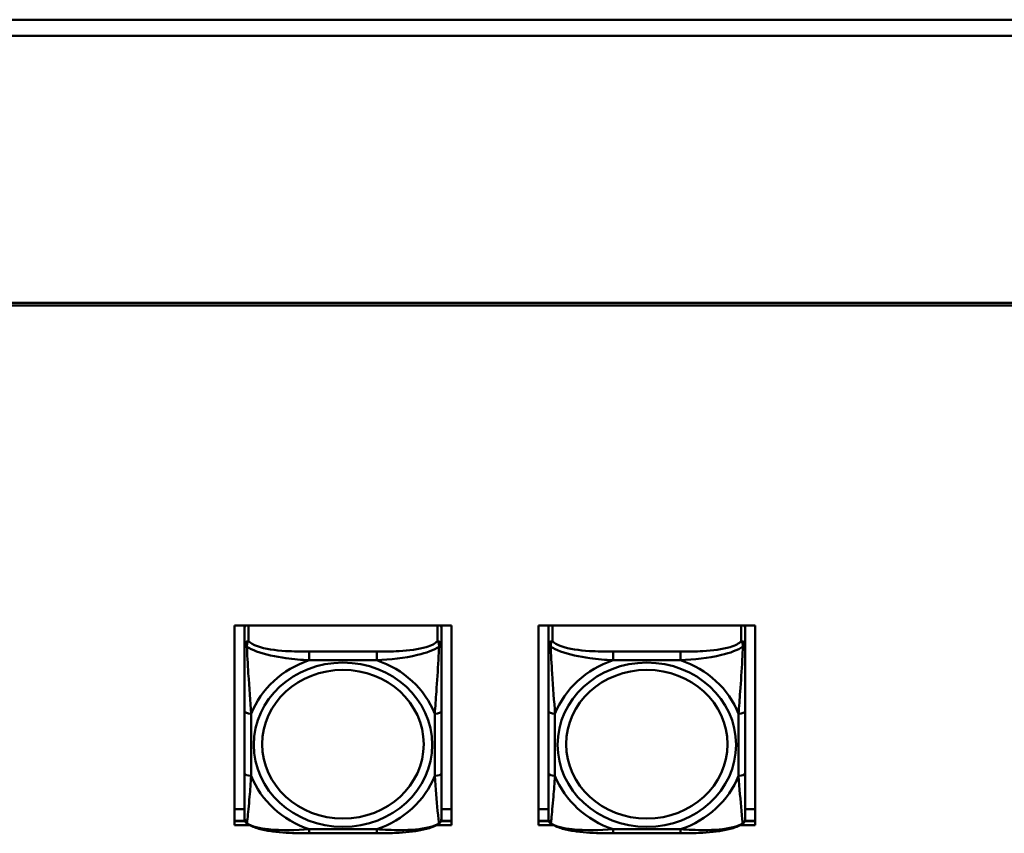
# Model space of a CAD drawing. Header units: inches. Extents: x 8.7 to 68.4, y -2.3 to 39.9.
# Tile 59 of 118: x 46.4 to 49.4, y 18.4 to 20.9. Entities that reach past the tile are written whole.
import ezdxf

# ---------------------------------------------------------------- set-up
doc = ezdxf.new("R2010")
doc.units = ezdxf.units.IN
doc.header["$MEASUREMENT"] = 0
doc.layers.add('Visible Edges(ROSSANSI)', color=7, linetype='Continuous', lineweight=50)
doc.layers.add('Visible Tangent Edges(ROSSANSI)', color=7, linetype='Continuous', lineweight=50)

msp = doc.modelspace()

# ---------------------------------------------------------------- linework, layer by layer
at = {"layer": 'Visible Edges(ROSSANSI)'}
for p, q in [((62.5574, 20.8649), (39.541, 20.8649)), ((62.5574, 20.8161), (39.541, 20.8161)), ((40.4676, 20.0148), (61.7381, 20.0148)), ((61.7281, 20.0068), (40.4776, 20.0068)), ((47.0666, 19.0464), (47.7172, 19.0464)), ((47.0666, 18.4474), (47.0666, 19.0464)), ((47.0966, 19.0464), (47.0966, 19.0453)), ((47.0966, 19.0399), (47.0966, 19.0453)), ((47.0966, 19.0399), (47.0966, 18.9887)), ((47.6872, 19.0453), (47.6872, 19.0464)), ((47.6872, 19.0453), (47.6872, 19.0399)), ((47.6872, 18.9887), (47.6872, 19.0399)), ((47.7172, 19.0464), (47.7172, 18.4474)), ((47.9786, 19.0464), (48.6292, 19.0464)), ((47.9786, 18.4474), (47.9786, 19.0464)), ((48.0086, 19.0464), (48.0086, 19.0453)), ((48.0086, 19.0399), (48.0086, 19.0453)), ((48.0086, 19.0399), (48.0086, 18.9887)), ((48.5992, 19.0453), (48.5992, 19.0464)), ((48.5992, 19.0453), (48.5992, 19.0399)), ((48.5992, 18.9887), (48.5992, 19.0399)), ((48.6292, 19.0464), (48.6292, 18.4474)), ((47.0966, 18.7891), (47.0966, 18.6028)), ((47.6872, 18.6028), (47.6872, 18.7891)), ((48.0086, 18.7891), (48.0086, 18.6028)), ((48.5992, 18.6028), (48.5992, 18.7891)), ((47.0666, 18.4953), (47.0966, 18.4953)), ((47.6872, 18.4953), (47.7172, 18.4953)), ((47.9786, 18.4953), (48.0086, 18.4953)), ((48.5992, 18.4953), (48.6292, 18.4953)), ((47.0666, 18.4602), (47.0976, 18.4602)), ((47.098, 18.4591), (47.0666, 18.4591)), ((47.1109, 18.4474), (47.0666, 18.4474)), ((47.7172, 18.4474), (47.6729, 18.4474)), ((47.7172, 18.4591), (47.6858, 18.4591)), ((47.6862, 18.4602), (47.7172, 18.4602)), ((47.9786, 18.4602), (48.0096, 18.4602)), ((48.01, 18.4591), (47.9786, 18.4591)), ((48.0229, 18.4474), (47.9786, 18.4474)), ((48.6292, 18.4474), (48.5849, 18.4474)), ((48.6292, 18.4591), (48.5978, 18.4591)), ((48.5982, 18.4602), (48.6292, 18.4602)), ((47.4931, 18.4225), (47.2908, 18.4225)), ((48.4051, 18.4225), (48.2028, 18.4225))]:
    msp.add_line(p, q, dxfattribs=at)
for centre, start, end in [((47.1163, 18.4663), 180, 198.3045), ((47.6675, 18.4663), 341.6955, 0), ((48.0283, 18.4663), 180, 198.3045), ((48.5795, 18.4663), 341.6955, 0)]:
    msp.add_arc(centre, 0.0197, start, end, dxfattribs=at)
for centre, major_axis, start_param, end_param in [((47.1025, 19.0453), (-0.00591, 0), 6.070995, 6.283185), ((47.1084, 19.0399), (-0.0118, 0), 5.633032, 6.283185), ((47.6754, 19.0399), (0.0118, 0), 0, 0.650154), ((47.6813, 19.0453), (0.00591, 0), 0, 0.21219), ((48.0145, 19.0453), (-0.00591, 0), 6.070995, 6.283185), ((48.0204, 19.0399), (-0.0118, 0), 5.633032, 6.283185), ((48.5874, 19.0399), (0.0118, 0), 0, 0.650154), ((48.5933, 19.0453), (0.00591, 0), 0, 0.21219)]:
    msp.add_ellipse(centre, major_axis=major_axis, ratio=0.920845, start_param=start_param, end_param=end_param, dxfattribs=at)
for points, knots in [([(47.0966, 18.9887), (47.0966, 18.9763), (47.0966, 18.9586), (47.0966, 18.9401), (47.0966, 18.9115), (47.0966, 18.8812), (47.0966, 18.8526), (47.0966, 18.8309), (47.0966, 18.8097), (47.0966, 18.7891)], [-0.7968224, -0.7968224, -0.7968224, -0.7968224, -0.6514613, -0.6514613, -0.6514613, -0.427691, -0.427691, -0.427691, -0.2569517, -0.2569517, -0.2569517, -0.2569517]), ([(47.6872, 18.7891), (47.6872, 18.8109), (47.6872, 18.8333), (47.6872, 18.8563), (47.6872, 18.8866), (47.6872, 18.9191), (47.6872, 18.9487), (47.6872, 18.964), (47.6872, 18.9782), (47.6872, 18.9887)], [0.2569537, 0.2569537, 0.2569537, 0.2569537, 0.4371919, 0.4371919, 0.4371919, 0.6739428, 0.6739428, 0.6739428, 0.7963818, 0.7963818, 0.7963818, 0.7963818]), ([(48.0086, 18.9887), (48.0086, 18.9763), (48.0086, 18.9586), (48.0086, 18.9401), (48.0086, 18.9115), (48.0086, 18.8812), (48.0086, 18.8526), (48.0086, 18.8309), (48.0086, 18.8097), (48.0086, 18.7891)], [-0.7968224, -0.7968224, -0.7968224, -0.7968224, -0.6514613, -0.6514613, -0.6514613, -0.427691, -0.427691, -0.427691, -0.2569517, -0.2569517, -0.2569517, -0.2569517]), ([(48.5992, 18.7891), (48.5992, 18.8109), (48.5992, 18.8333), (48.5992, 18.8563), (48.5992, 18.8866), (48.5992, 18.9191), (48.5992, 18.9487), (48.5992, 18.964), (48.5992, 18.9782), (48.5992, 18.9887)], [0.2569537, 0.2569537, 0.2569537, 0.2569537, 0.4371919, 0.4371919, 0.4371919, 0.6739428, 0.6739428, 0.6739428, 0.7963818, 0.7963818, 0.7963818, 0.7963818]), ([(47.0966, 18.6028), (47.0966, 18.581), (47.0966, 18.5593), (47.0966, 18.5393), (47.0966, 18.513), (47.0966, 18.4887), (47.0966, 18.4755), (47.0966, 18.4697), (47.0966, 18.4663), (47.0966, 18.4663)], [0.2569537, 0.2569537, 0.2569537, 0.2569537, 0.4371919, 0.4371919, 0.4371919, 0.6739428, 0.6739428, 0.6739428, 0.7768895, 0.7768895, 0.7768895, 0.7768895]), ([(47.6872, 18.4663), (47.6872, 18.4663), (47.6872, 18.4714), (47.6872, 18.4796), (47.6872, 18.4942), (47.6872, 18.5175), (47.6872, 18.5425), (47.6872, 18.5616), (47.6872, 18.5822), (47.6872, 18.6028)], [-0.7772577, -0.7772577, -0.7772577, -0.7772577, -0.6514613, -0.6514613, -0.6514613, -0.427691, -0.427691, -0.427691, -0.2569517, -0.2569517, -0.2569517, -0.2569517]), ([(48.0086, 18.6028), (48.0086, 18.581), (48.0086, 18.5593), (48.0086, 18.5393), (48.0086, 18.513), (48.0086, 18.4887), (48.0086, 18.4755), (48.0086, 18.4697), (48.0086, 18.4663), (48.0086, 18.4663)], [0.2569537, 0.2569537, 0.2569537, 0.2569537, 0.4371919, 0.4371919, 0.4371919, 0.6739428, 0.6739428, 0.6739428, 0.7768895, 0.7768895, 0.7768895, 0.7768895]), ([(48.5992, 18.4663), (48.5992, 18.4663), (48.5992, 18.4714), (48.5992, 18.4796), (48.5992, 18.4942), (48.5992, 18.5175), (48.5992, 18.5425), (48.5992, 18.5616), (48.5992, 18.5822), (48.5992, 18.6028)], [-0.7772577, -0.7772577, -0.7772577, -0.7772577, -0.6514613, -0.6514613, -0.6514613, -0.427691, -0.427691, -0.427691, -0.2569517, -0.2569517, -0.2569517, -0.2569517]), ([(47.1036, 18.4519), (47.103, 18.4524), (47.1024, 18.4529), (47.1013, 18.4539), (47.1008, 18.4544), (47.0999, 18.4555), (47.0995, 18.4561), (47.0988, 18.4573), (47.0985, 18.4578), (47.098, 18.459), (47.0978, 18.4595), (47.0976, 18.4601)], [0.00778279, 0.00778279, 0.00778279, 0.00778279, 0.01268581, 0.01268581, 0.01758884, 0.01758884, 0.02249186, 0.02249186, 0.02739489, 0.02739489, 0.03229791, 0.03229791, 0.03229791, 0.03229791]), ([(47.2908, 18.4225), (47.2776, 18.4225), (47.2642, 18.4226), (47.2375, 18.4233), (47.2242, 18.4239), (47.1977, 18.4259), (47.1845, 18.4274), (47.1587, 18.4315), (47.1463, 18.4341), (47.1232, 18.4412), (47.1127, 18.4455), (47.1036, 18.4519)], [0.2569517, 0.2569517, 0.2569517, 0.2569517, 0.3566171, 0.3566171, 0.4562825, 0.4562825, 0.5559479, 0.5559479, 0.6556133, 0.6556133, 0.7552787, 0.7552787, 0.7552787, 0.7552787]), ([(47.6802, 18.4519), (47.6729, 18.4467), (47.6645, 18.4429), (47.6442, 18.4358), (47.6321, 18.4329), (47.6067, 18.4283), (47.5935, 18.4267), (47.5672, 18.4244), (47.5538, 18.4236), (47.5271, 18.4227), (47.5137, 18.4225), (47.498, 18.4225), (47.4955, 18.4225), (47.4931, 18.4225)], [-0.7548595, -0.7548595, -0.7548595, -0.7548595, -0.6739618, -0.6739618, -0.5743807, -0.5743807, -0.4747996, -0.4747996, -0.3752184, -0.3752184, -0.2756373, -0.2756373, -0.2569537, -0.2569537, -0.2569537, -0.2569537]), ([(47.6802, 18.4519), (47.6809, 18.4524), (47.6814, 18.4529), (47.6825, 18.4539), (47.683, 18.4544), (47.6839, 18.4555), (47.6843, 18.4561), (47.685, 18.4573), (47.6853, 18.4578), (47.6858, 18.459), (47.686, 18.4595), (47.6862, 18.4601)], [0.00778279, 0.00778279, 0.00778279, 0.00778279, 0.01268581, 0.01268581, 0.01758884, 0.01758884, 0.02249186, 0.02249186, 0.02739489, 0.02739489, 0.03229791, 0.03229791, 0.03229791, 0.03229791]), ([(48.0156, 18.4519), (48.015, 18.4524), (48.0144, 18.4529), (48.0133, 18.4539), (48.0128, 18.4544), (48.0119, 18.4555), (48.0115, 18.4561), (48.0108, 18.4573), (48.0105, 18.4578), (48.01, 18.459), (48.0098, 18.4595), (48.0096, 18.4601)], [0.00778279, 0.00778279, 0.00778279, 0.00778279, 0.01268581, 0.01268581, 0.01758884, 0.01758884, 0.02249186, 0.02249186, 0.02739489, 0.02739489, 0.03229791, 0.03229791, 0.03229791, 0.03229791]), ([(48.2028, 18.4225), (48.1896, 18.4225), (48.1762, 18.4226), (48.1495, 18.4233), (48.1362, 18.4239), (48.1097, 18.4259), (48.0965, 18.4274), (48.0707, 18.4315), (48.0583, 18.4341), (48.0352, 18.4412), (48.0247, 18.4455), (48.0156, 18.4519)], [0.2569517, 0.2569517, 0.2569517, 0.2569517, 0.3566171, 0.3566171, 0.4562825, 0.4562825, 0.5559479, 0.5559479, 0.6556133, 0.6556133, 0.7552787, 0.7552787, 0.7552787, 0.7552787]), ([(48.5922, 18.4519), (48.5849, 18.4467), (48.5765, 18.4429), (48.5562, 18.4358), (48.5441, 18.4329), (48.5187, 18.4283), (48.5055, 18.4267), (48.4792, 18.4244), (48.4658, 18.4236), (48.4391, 18.4227), (48.4257, 18.4225), (48.41, 18.4225), (48.4075, 18.4225), (48.4051, 18.4225)], [-0.7548595, -0.7548595, -0.7548595, -0.7548595, -0.6739618, -0.6739618, -0.5743807, -0.5743807, -0.4747996, -0.4747996, -0.3752184, -0.3752184, -0.2756373, -0.2756373, -0.2569537, -0.2569537, -0.2569537, -0.2569537]), ([(48.5922, 18.4519), (48.5929, 18.4524), (48.5934, 18.4529), (48.5945, 18.4539), (48.595, 18.4544), (48.5959, 18.4555), (48.5963, 18.4561), (48.597, 18.4573), (48.5973, 18.4578), (48.5978, 18.459), (48.598, 18.4595), (48.5982, 18.4601)], [0.00778279, 0.00778279, 0.00778279, 0.00778279, 0.01268581, 0.01268581, 0.01758884, 0.01758884, 0.02249186, 0.02249186, 0.02739489, 0.02739489, 0.03229791, 0.03229791, 0.03229791, 0.03229791])]:
    msp.add_open_spline(points, degree=3, knots=knots, dxfattribs=at)
at = {"layer": 'Visible Tangent Edges(ROSSANSI)'}
for p, q in [((47.1084, 18.9996), (47.1084, 19.0464)), ((47.6754, 19.0464), (47.6754, 18.9996)), ((48.0204, 18.9996), (48.0204, 19.0464)), ((48.5874, 19.0464), (48.5874, 18.9996)), ((47.2908, 18.9678), (47.2908, 18.942)), ((47.4931, 18.9678), (47.2908, 18.9678)), ((47.4931, 18.9678), (47.4931, 18.942)), ((48.2028, 18.9678), (48.2028, 18.942)), ((48.4051, 18.9678), (48.2028, 18.9678)), ((48.4051, 18.9678), (48.4051, 18.942)), ((47.2908, 18.942), (47.4931, 18.942)), ((48.2028, 18.942), (48.4051, 18.942)), ((47.1163, 18.5951), (47.1163, 18.7814)), ((47.6675, 18.7814), (47.6675, 18.5951)), ((48.0283, 18.5951), (48.0283, 18.7814)), ((48.5795, 18.7814), (48.5795, 18.5951)), ((47.4931, 18.4345), (47.2908, 18.4345)), ((47.2908, 18.4225), (47.2908, 18.4345)), ((47.4931, 18.4225), (47.4931, 18.4345)), ((48.4051, 18.4345), (48.2028, 18.4345)), ((48.2028, 18.4225), (48.2028, 18.4345)), ((48.4051, 18.4225), (48.4051, 18.4345))]:
    msp.add_line(p, q, dxfattribs=at)
for centre, major_axis, ratio, start_param, end_param in [((47.1084, 18.9887), (-0.0118, 0), 0.920845, 4.712389, 6.283185), ((47.6754, 18.9887), (0.0118, 0), 0.920845, 0, 1.570796), ((48.0204, 18.9887), (-0.0118, 0), 0.920845, 4.712389, 6.283185), ((48.5874, 18.9887), (0.0118, 0), 0.920845, 0, 1.570796), ((47.3919, 18.6883), (-0.2936, 0), 0.920845, 5.064156, 5.931419), ((47.3919, 18.6883), (0.2936, 0), 0.920845, 0.351767, 1.21903), ((48.3039, 18.6883), (-0.2936, 0), 0.920845, 5.064156, 5.931419), ((48.3039, 18.6883), (0.2936, 0), 0.920845, 0.351767, 1.21903), ((47.1163, 18.7891), (-0.0197, 0), 0.389928, 0, 1.570796), ((47.6675, 18.7891), (0.0197, 0), 0.389928, 4.712389, 6.283185), ((48.0283, 18.7891), (-0.0197, 0), 0.389928, 0, 1.570796), ((48.5795, 18.7891), (0.0197, 0), 0.389928, 4.712389, 6.283185), ((47.1163, 18.6028), (-0.0197, 0), 0.389928, 0, 1.570796), ((47.3919, 18.6883), (-0.2936, 0), 0.920845, 0.351767, 1.21903), ((47.3919, 18.6883), (0.2936, 0), 0.920845, 5.064156, 5.931419), ((47.6675, 18.6028), (0.0197, 0), 0.389928, 4.712389, 6.283185), ((48.0283, 18.6028), (-0.0197, 0), 0.389928, 0, 1.570796), ((48.3039, 18.6883), (-0.2936, 0), 0.920845, 0.351767, 1.21903), ((48.3039, 18.6883), (0.2936, 0), 0.920845, 5.064156, 5.931419), ((48.5795, 18.6028), (0.0197, 0), 0.389928, 4.712389, 6.283185)]:
    msp.add_ellipse(centre, major_axis=major_axis, ratio=ratio, start_param=start_param, end_param=end_param, dxfattribs=at)
for centre, major_axis in [((47.3919, 18.6883), (-0.2678, 0)), ((48.3039, 18.6883), (-0.2678, 0)), ((47.3919, 18.6899), (-0.2424, 0)), ((48.3039, 18.6899), (-0.2424, 0))]:
    msp.add_ellipse(centre, major_axis=major_axis, ratio=0.920845, dxfattribs=at)
for points, knots in [([(47.0966, 18.9887), (47.0966, 18.9886), (47.0967, 18.9885), (47.097, 18.9883), (47.0971, 18.9881), (47.0975, 18.9878), (47.0977, 18.9877), (47.098, 18.9874), (47.0981, 18.9873), (47.0985, 18.987), (47.0989, 18.9868), (47.0998, 18.9861), (47.1004, 18.9856), (47.1019, 18.9846), (47.1026, 18.984), (47.1035, 18.9835)], [-0.0532704, -0.0532704, -0.0532704, -0.0532704, -0.04377373, -0.04377373, -0.03521335, -0.03521335, -0.02986312, -0.02986312, -0.02651922, -0.02651922, -0.01983142, -0.01983142, -0.00913095, -0.00913095, 0.00023197, 0.00023197, 0.00023197, 0.00023197]), ([(47.1035, 18.9835), (47.1035, 18.9848), (47.1035, 18.9861), (47.1037, 18.9886), (47.104, 18.9899), (47.1044, 18.9919), (47.1046, 18.9926), (47.1049, 18.9936), (47.105, 18.9939), (47.1053, 18.9947), (47.1056, 18.9952), (47.1061, 18.9964), (47.1065, 18.9971), (47.1074, 18.9984), (47.1079, 18.999), (47.1084, 18.9996)], [-0.00023197, -0.00023197, -0.00023197, -0.00023197, 0.00913095, 0.00913095, 0.01983142, 0.01983142, 0.02651922, 0.02651922, 0.02986312, 0.02986312, 0.03521335, 0.03521335, 0.04377373, 0.04377373, 0.0532704, 0.0532704, 0.0532704, 0.0532704]), ([(47.1035, 18.9835), (47.1111, 18.978), (47.1211, 18.9727), (47.1582, 18.9587), (47.1899, 18.9524), (47.2442, 18.9452), (47.2674, 18.9432), (47.2908, 18.942)], [-0.7478145, -0.7478145, -0.7478145, -0.7478145, -0.6493253, -0.6493253, -0.427691, -0.427691, -0.2569537, -0.2569537, -0.2569537, -0.2569537]), ([(47.1163, 18.7814), (47.1139, 18.8186), (47.1106, 18.8587), (47.106, 18.9305), (47.1044, 18.9602), (47.1035, 18.9835)], [0.2569517, 0.2569517, 0.2569517, 0.2569517, 0.5559983, 0.5559983, 0.7482818, 0.7482818, 0.7482818, 0.7482818]), ([(47.2908, 18.9678), (47.2671, 18.9678), (47.2431, 18.9682), (47.2197, 18.9697), (47.1891, 18.9717), (47.1582, 18.9758), (47.1349, 18.984), (47.1229, 18.9882), (47.1133, 18.9935), (47.1084, 18.9996)], [0.2569537, 0.2569537, 0.2569537, 0.2569537, 0.4371919, 0.4371919, 0.4371919, 0.6739428, 0.6739428, 0.6739428, 0.7963818, 0.7963818, 0.7963818, 0.7963818]), ([(47.6754, 18.9996), (47.6696, 18.9925), (47.6572, 18.9863), (47.6419, 18.9817), (47.6185, 18.9747), (47.5894, 18.9712), (47.5603, 18.9695), (47.5381, 18.9682), (47.5155, 18.9678), (47.4931, 18.9678)], [-0.7968224, -0.7968224, -0.7968224, -0.7968224, -0.6514613, -0.6514613, -0.6514613, -0.427691, -0.427691, -0.427691, -0.2569517, -0.2569517, -0.2569517, -0.2569517]), ([(47.4931, 18.942), (47.5335, 18.9442), (47.5759, 18.9483), (47.6416, 18.9639), (47.666, 18.9726), (47.6803, 18.9835)], [0.2569517, 0.2569517, 0.2569517, 0.2569517, 0.5559983, 0.5559983, 0.7482818, 0.7482818, 0.7482818, 0.7482818]), ([(47.6803, 18.9835), (47.6798, 18.9714), (47.6792, 18.9575), (47.6767, 18.9116), (47.6744, 18.8783), (47.6705, 18.8247), (47.6689, 18.8028), (47.6675, 18.7814)], [-0.7478145, -0.7478145, -0.7478145, -0.7478145, -0.6493253, -0.6493253, -0.427691, -0.427691, -0.2569537, -0.2569537, -0.2569537, -0.2569537]), ([(47.6754, 18.9996), (47.6759, 18.999), (47.6764, 18.9984), (47.6773, 18.9971), (47.6777, 18.9964), (47.6783, 18.9952), (47.6785, 18.9947), (47.6788, 18.9939), (47.6789, 18.9936), (47.6792, 18.9926), (47.6794, 18.9919), (47.6799, 18.9899), (47.6801, 18.9886), (47.6803, 18.9861), (47.6803, 18.9848), (47.6803, 18.9835)], [-0.0532704, -0.0532704, -0.0532704, -0.0532704, -0.04377373, -0.04377373, -0.03521335, -0.03521335, -0.02986312, -0.02986312, -0.02651922, -0.02651922, -0.01983142, -0.01983142, -0.00913095, -0.00913095, 0.00023197, 0.00023197, 0.00023197, 0.00023197]), ([(47.6803, 18.9835), (47.6812, 18.984), (47.6819, 18.9846), (47.6834, 18.9856), (47.684, 18.9861), (47.685, 18.9868), (47.6853, 18.987), (47.6857, 18.9873), (47.6858, 18.9874), (47.6861, 18.9877), (47.6863, 18.9878), (47.6867, 18.9881), (47.6869, 18.9883), (47.6871, 18.9885), (47.6872, 18.9886), (47.6872, 18.9887)], [-0.00023197, -0.00023197, -0.00023197, -0.00023197, 0.00913095, 0.00913095, 0.01983142, 0.01983142, 0.02651922, 0.02651922, 0.02986312, 0.02986312, 0.03521335, 0.03521335, 0.04377373, 0.04377373, 0.0532704, 0.0532704, 0.0532704, 0.0532704]), ([(48.0086, 18.9887), (48.0086, 18.9886), (48.0087, 18.9885), (48.009, 18.9883), (48.0091, 18.9881), (48.0095, 18.9878), (48.0097, 18.9877), (48.01, 18.9874), (48.0101, 18.9873), (48.0105, 18.987), (48.0109, 18.9868), (48.0118, 18.9861), (48.0124, 18.9856), (48.0139, 18.9846), (48.0146, 18.984), (48.0155, 18.9835)], [-0.0532704, -0.0532704, -0.0532704, -0.0532704, -0.04377373, -0.04377373, -0.03521335, -0.03521335, -0.02986312, -0.02986312, -0.02651922, -0.02651922, -0.01983142, -0.01983142, -0.00913095, -0.00913095, 0.00023197, 0.00023197, 0.00023197, 0.00023197]), ([(48.0155, 18.9835), (48.0155, 18.9848), (48.0155, 18.9861), (48.0157, 18.9886), (48.016, 18.9899), (48.0164, 18.9919), (48.0166, 18.9926), (48.0169, 18.9936), (48.017, 18.9939), (48.0173, 18.9947), (48.0176, 18.9952), (48.0181, 18.9964), (48.0185, 18.9971), (48.0194, 18.9984), (48.0199, 18.999), (48.0204, 18.9996)], [-0.00023197, -0.00023197, -0.00023197, -0.00023197, 0.00913095, 0.00913095, 0.01983142, 0.01983142, 0.02651922, 0.02651922, 0.02986312, 0.02986312, 0.03521335, 0.03521335, 0.04377373, 0.04377373, 0.0532704, 0.0532704, 0.0532704, 0.0532704]), ([(48.0155, 18.9835), (48.0231, 18.978), (48.0331, 18.9727), (48.0702, 18.9587), (48.1019, 18.9524), (48.1562, 18.9452), (48.1794, 18.9432), (48.2028, 18.942)], [-0.7478145, -0.7478145, -0.7478145, -0.7478145, -0.6493253, -0.6493253, -0.427691, -0.427691, -0.2569537, -0.2569537, -0.2569537, -0.2569537]), ([(48.0283, 18.7814), (48.0259, 18.8186), (48.0226, 18.8587), (48.018, 18.9305), (48.0164, 18.9602), (48.0155, 18.9835)], [0.2569517, 0.2569517, 0.2569517, 0.2569517, 0.5559983, 0.5559983, 0.7482818, 0.7482818, 0.7482818, 0.7482818]), ([(48.2028, 18.9678), (48.1791, 18.9678), (48.1551, 18.9682), (48.1317, 18.9697), (48.1011, 18.9717), (48.0702, 18.9758), (48.0469, 18.984), (48.0349, 18.9882), (48.0253, 18.9935), (48.0204, 18.9996)], [0.2569537, 0.2569537, 0.2569537, 0.2569537, 0.4371919, 0.4371919, 0.4371919, 0.6739428, 0.6739428, 0.6739428, 0.7963818, 0.7963818, 0.7963818, 0.7963818]), ([(48.5874, 18.9996), (48.5816, 18.9925), (48.5692, 18.9863), (48.5539, 18.9817), (48.5305, 18.9747), (48.5014, 18.9712), (48.4723, 18.9695), (48.4501, 18.9682), (48.4275, 18.9678), (48.4051, 18.9678)], [-0.7968224, -0.7968224, -0.7968224, -0.7968224, -0.6514613, -0.6514613, -0.6514613, -0.427691, -0.427691, -0.427691, -0.2569517, -0.2569517, -0.2569517, -0.2569517]), ([(48.4051, 18.942), (48.4455, 18.9442), (48.4879, 18.9483), (48.5536, 18.9639), (48.578, 18.9726), (48.5923, 18.9835)], [0.2569517, 0.2569517, 0.2569517, 0.2569517, 0.5559983, 0.5559983, 0.7482818, 0.7482818, 0.7482818, 0.7482818]), ([(48.5923, 18.9835), (48.5918, 18.9714), (48.5912, 18.9575), (48.5887, 18.9116), (48.5864, 18.8783), (48.5825, 18.8247), (48.5809, 18.8028), (48.5795, 18.7814)], [-0.7478145, -0.7478145, -0.7478145, -0.7478145, -0.6493253, -0.6493253, -0.427691, -0.427691, -0.2569537, -0.2569537, -0.2569537, -0.2569537]), ([(48.5874, 18.9996), (48.5879, 18.999), (48.5884, 18.9984), (48.5893, 18.9971), (48.5897, 18.9964), (48.5903, 18.9952), (48.5905, 18.9947), (48.5908, 18.9939), (48.5909, 18.9936), (48.5912, 18.9926), (48.5914, 18.9919), (48.5919, 18.9899), (48.5921, 18.9886), (48.5923, 18.9861), (48.5923, 18.9848), (48.5923, 18.9835)], [-0.0532704, -0.0532704, -0.0532704, -0.0532704, -0.04377373, -0.04377373, -0.03521335, -0.03521335, -0.02986312, -0.02986312, -0.02651922, -0.02651922, -0.01983142, -0.01983142, -0.00913095, -0.00913095, 0.00023197, 0.00023197, 0.00023197, 0.00023197]), ([(48.5923, 18.9835), (48.5932, 18.984), (48.5939, 18.9846), (48.5954, 18.9856), (48.596, 18.9861), (48.597, 18.9868), (48.5973, 18.987), (48.5977, 18.9873), (48.5978, 18.9874), (48.5981, 18.9877), (48.5983, 18.9878), (48.5987, 18.9881), (48.5989, 18.9883), (48.5991, 18.9885), (48.5992, 18.9886), (48.5992, 18.9887)], [-0.00023197, -0.00023197, -0.00023197, -0.00023197, 0.00913095, 0.00913095, 0.01983142, 0.01983142, 0.02651922, 0.02651922, 0.02986312, 0.02986312, 0.03521335, 0.03521335, 0.04377373, 0.04377373, 0.0532704, 0.0532704, 0.0532704, 0.0532704]), ([(47.1035, 18.4523), (47.104, 18.4543), (47.1046, 18.4589), (47.1071, 18.4812), (47.1094, 18.5063), (47.1133, 18.5526), (47.1149, 18.5735), (47.1163, 18.5951)], [-0.7478145, -0.7478145, -0.7478145, -0.7478145, -0.6493253, -0.6493253, -0.427691, -0.427691, -0.2569537, -0.2569537, -0.2569537, -0.2569537]), ([(47.6675, 18.5951), (47.6699, 18.5578), (47.6732, 18.5199), (47.6778, 18.4708), (47.6794, 18.4555), (47.6803, 18.4523)], [0.2569517, 0.2569517, 0.2569517, 0.2569517, 0.5559983, 0.5559983, 0.7482818, 0.7482818, 0.7482818, 0.7482818]), ([(48.0155, 18.4523), (48.016, 18.4543), (48.0166, 18.4589), (48.0191, 18.4812), (48.0214, 18.5063), (48.0253, 18.5526), (48.0269, 18.5735), (48.0283, 18.5951)], [-0.7478145, -0.7478145, -0.7478145, -0.7478145, -0.6493253, -0.6493253, -0.427691, -0.427691, -0.2569537, -0.2569537, -0.2569537, -0.2569537]), ([(48.5795, 18.5951), (48.5819, 18.5578), (48.5852, 18.5199), (48.5898, 18.4708), (48.5914, 18.4555), (48.5923, 18.4523)], [0.2569517, 0.2569517, 0.2569517, 0.2569517, 0.5559983, 0.5559983, 0.7482818, 0.7482818, 0.7482818, 0.7482818]), ([(47.1035, 18.4523), (47.1026, 18.4528), (47.1019, 18.4534), (47.1004, 18.4549), (47.0998, 18.4558), (47.0989, 18.4572), (47.0985, 18.4578), (47.0981, 18.4588), (47.098, 18.4591), (47.0978, 18.4596), (47.0977, 18.4599), (47.0976, 18.4601)], [-0.00023197, -0.00023197, -0.00023197, -0.00023197, 0.00913095, 0.00913095, 0.01983142, 0.01983142, 0.02651922, 0.02651922, 0.02986312, 0.02986312, 0.03229791, 0.03229791, 0.03229791, 0.03229791]), ([(47.2908, 18.4345), (47.2503, 18.4322), (47.2079, 18.4303), (47.1423, 18.4374), (47.1178, 18.4431), (47.1035, 18.4523)], [0.2569517, 0.2569517, 0.2569517, 0.2569517, 0.5559983, 0.5559983, 0.7482818, 0.7482818, 0.7482818, 0.7482818]), ([(47.6803, 18.4523), (47.6727, 18.4477), (47.6627, 18.4437), (47.6256, 18.4342), (47.5939, 18.4321), (47.5397, 18.4321), (47.5164, 18.4331), (47.4931, 18.4345)], [-0.7478145, -0.7478145, -0.7478145, -0.7478145, -0.6493253, -0.6493253, -0.427691, -0.427691, -0.2569537, -0.2569537, -0.2569537, -0.2569537]), ([(47.6862, 18.4601), (47.6861, 18.4599), (47.686, 18.4596), (47.6858, 18.4591), (47.6857, 18.4588), (47.6853, 18.4578), (47.685, 18.4572), (47.684, 18.4558), (47.6834, 18.4549), (47.6819, 18.4534), (47.6812, 18.4528), (47.6803, 18.4523)], [-0.03229791, -0.03229791, -0.03229791, -0.03229791, -0.02986312, -0.02986312, -0.02651922, -0.02651922, -0.01983142, -0.01983142, -0.00913095, -0.00913095, 0.00023197, 0.00023197, 0.00023197, 0.00023197]), ([(48.0155, 18.4523), (48.0146, 18.4528), (48.0139, 18.4534), (48.0124, 18.4549), (48.0118, 18.4558), (48.0109, 18.4572), (48.0105, 18.4578), (48.0101, 18.4588), (48.01, 18.4591), (48.0098, 18.4596), (48.0097, 18.4599), (48.0096, 18.4601)], [-0.00023197, -0.00023197, -0.00023197, -0.00023197, 0.00913095, 0.00913095, 0.01983142, 0.01983142, 0.02651922, 0.02651922, 0.02986312, 0.02986312, 0.03229791, 0.03229791, 0.03229791, 0.03229791]), ([(48.2028, 18.4345), (48.1623, 18.4322), (48.1199, 18.4303), (48.0543, 18.4374), (48.0298, 18.4431), (48.0155, 18.4523)], [0.2569517, 0.2569517, 0.2569517, 0.2569517, 0.5559983, 0.5559983, 0.7482818, 0.7482818, 0.7482818, 0.7482818]), ([(48.5923, 18.4523), (48.5847, 18.4477), (48.5747, 18.4437), (48.5376, 18.4342), (48.5059, 18.4321), (48.4517, 18.4321), (48.4284, 18.4331), (48.4051, 18.4345)], [-0.7478145, -0.7478145, -0.7478145, -0.7478145, -0.6493253, -0.6493253, -0.427691, -0.427691, -0.2569537, -0.2569537, -0.2569537, -0.2569537]), ([(48.5982, 18.4601), (48.5981, 18.4599), (48.598, 18.4596), (48.5978, 18.4591), (48.5977, 18.4588), (48.5973, 18.4578), (48.597, 18.4572), (48.596, 18.4558), (48.5954, 18.4549), (48.5939, 18.4534), (48.5932, 18.4528), (48.5923, 18.4523)], [-0.03229791, -0.03229791, -0.03229791, -0.03229791, -0.02986312, -0.02986312, -0.02651922, -0.02651922, -0.01983142, -0.01983142, -0.00913095, -0.00913095, 0.00023197, 0.00023197, 0.00023197, 0.00023197])]:
    msp.add_open_spline(points, degree=3, knots=knots, dxfattribs=at)
for points in [[(47.1036, 18.4519), (47.1035, 18.452), (47.1035, 18.4521), (47.1035, 18.4523)], [(47.6803, 18.4523), (47.6803, 18.4521), (47.6803, 18.452), (47.6802, 18.4519)], [(48.0156, 18.4519), (48.0155, 18.452), (48.0155, 18.4521), (48.0155, 18.4523)], [(48.5923, 18.4523), (48.5923, 18.4521), (48.5923, 18.452), (48.5922, 18.4519)]]:
    msp.add_open_spline(points, degree=3, dxfattribs=at)

doc.saveas('drawing.dxf')
